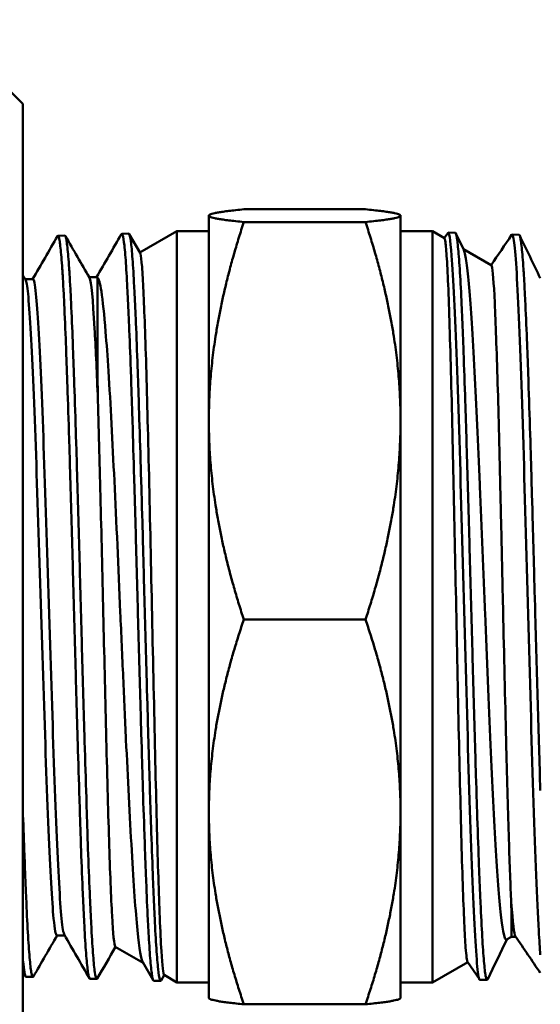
# Model space of a CAD drawing. Header units: inches. Extents: x 1 to 203, y 4 to 128.
# Tile 114 of 137: x 67.111 to 67.693, y 95.682 to 96.783. Entities that reach past the tile are written whole.
import ezdxf

# ---------------------------------------------------------------- set-up
doc = ezdxf.new("R2010")
doc.units = ezdxf.units.IN
doc.header["$LTSCALE"] = 6
doc.header["$MEASUREMENT"] = 0
doc.layers.add('Dimension (ANSI)', color=7, linetype='Continuous', lineweight=25)
doc.layers.add('Visible (ANSI)', color=7, linetype='Continuous', lineweight=50)
doc.styles.add('Note Text (ANSI)', font='tahoma.ttf')
doc.dimstyles.new('Default (ANSI)', dxfattribs={"dimscale": 6, "dimtxt": 0.12, "dimasz": 0.098425, "dimexe": 0.125, "dimexo": 0.0625, "dimgap": 0.031496, "dimtad": 0, "dimtih": 1, "dimtoh": 1, "dimrnd": 1e-08, "dimzin": 4, "dimdsep": 46, "dimtxsty": 'Note Text (ANSI)', "dimcen": 0.09, "dimdle": 0.393701, "dimclrd": 256, "dimclre": 256, "dimclrt": 256, "dimadec": 0, "dimazin": 1, "dimtfac": 1, "dimtofl": 0, "dimtmove": 0, "dimatfit": 3, "dimfxl": 1, "dimtolj": 1, "dimtzin": 4, "dimlwd": -1, "dimlwe": -1, "dimarcsym": 0})

# ---------------------------------------------------------------- blocks, each defined once
blk = doc.blocks.new('*D13')
at = {"layer": 'Defpoints', "color": 0, "transparency": 16777216}
for p in [(73.9203, 95.8946), (40.7648, 48.9276), (73.9203, 36.6441)]:
    blk.add_point(p, dxfattribs=at)
at = {"layer": 'Dimension (ANSI)', "transparency": 16777216}
for p, q in [((73.9203, 95.5196), (73.9203, 35.8941)), ((40.7648, 48.5526), (40.7648, 35.8941)), ((41.3554, 36.6441), (55.9622, 36.6441)), ((73.3298, 36.6441), (58.723, 36.6441))]:
    blk.add_line(p, q, dxfattribs=at)
for points in [[(41.3554, 36.7425), (41.3554, 36.5457), (40.7648, 36.6441)], [(73.3298, 36.7425), (73.3298, 36.5457), (73.9203, 36.6441)]]:
    blk.add_solid(points, dxfattribs=at)
at = {"layer": 'Dimension (ANSI)', "transparency": 16777216, "insert": (56.1511, 37.0191), "char_height": 0.72, "attachment_point": 1, "style": 'Note Text (ANSI)'}
blk.add_mtext('\\A1;33.16', dxfattribs=at)

msp = doc.modelspace()

# ---------------------------------------------------------------- linework, layer by layer
at = {"layer": 'Visible (ANSI)'}
for p, q in [((67.1143, 96.689), (67.0204, 96.7829)), ((67.1143, 96.689), (67.1143, 95.564)), ((67.3222, 96.564), (67.3223, 96.5642)), ((67.3222, 96.564), (67.3222, 96.5638)), ((67.3222, 96.5638), (67.3222, 96.3345)), ((67.3613, 96.5709), (67.4974, 96.5709)), ((67.5365, 96.564), (67.5364, 96.5642)), ((67.5365, 96.5638), (67.5365, 96.564)), ((67.5365, 96.3345), (67.5365, 96.5638)), ((67.3613, 96.5567), (67.4974, 96.5567)), ((67.1534, 96.5412), (67.1612, 96.5415)), ((67.2248, 96.5435), (67.2326, 96.5437)), ((67.2331, 96.5432), (67.2453, 96.5222)), ((67.245, 96.5226), (67.2865, 96.5465)), ((67.2865, 96.5465), (67.2865, 95.7065)), ((67.2865, 96.5465), (67.3222, 96.5465)), ((67.5722, 96.5465), (67.5365, 96.5465)), ((67.5722, 95.7065), (67.5722, 96.5465)), ((67.5856, 96.5387), (67.5722, 96.5465)), ((67.5855, 96.5388), (67.5893, 96.5444)), ((67.5977, 96.5446), (67.5897, 96.5448)), ((67.5983, 96.5439), (67.6072, 96.5256)), ((67.6691, 96.5424), (67.6612, 96.5426)), ((67.638, 96.5085), (67.6068, 96.5265)), ((67.1168, 96.4928), (67.1255, 96.4928)), ((67.1883, 96.4951), (67.1969, 96.4951)), ((67.6928, 96.4943), (67.6928, 96.4943)), ((67.3222, 96.3345), (67.3222, 95.8971)), ((67.5365, 95.8971), (67.5365, 96.3345)), ((67.3613, 96.1122), (67.4974, 96.1122)), ((67.3222, 95.8971), (67.3222, 95.689)), ((67.5365, 95.689), (67.5365, 95.8971)), ((67.1523, 95.7591), (67.1609, 95.7591)), ((67.6606, 95.7576), (67.6552, 95.7544)), ((67.6606, 95.7576), (67.6654, 95.7576)), ((67.2176, 95.7463), (67.2488, 95.7282)), ((67.26, 95.7089), (67.2484, 95.729)), ((67.6117, 95.7293), (67.5722, 95.7065)), ((67.6248, 95.71), (67.6115, 95.7295)), ((67.1177, 95.7129), (67.1254, 95.7126)), ((67.1891, 95.7106), (67.1969, 95.7104)), ((67.2605, 95.7084), (67.2683, 95.7082)), ((67.2723, 95.7147), (67.2688, 95.7086)), ((67.2721, 95.7148), (67.2865, 95.7065)), ((67.2865, 95.7065), (67.3222, 95.7065)), ((67.5722, 95.7065), (67.5365, 95.7065)), ((67.6334, 95.7095), (67.6254, 95.7093)), ((67.3222, 95.689), (67.3223, 95.6888)), ((67.3613, 95.682), (67.4974, 95.682)), ((67.5365, 95.689), (67.5364, 95.6888))]:
    msp.add_line(p, q, dxfattribs=at)
for points, weights in [([(67.3613, 96.5709), (67.3222, 96.5671), (67.3222, 96.5638)], [1.39426173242, 1.50210825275, 1.50210825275]), ([(67.3222, 96.5638), (67.3222, 96.5605), (67.3613, 96.5567)], [1.50210825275, 1.50210825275, 1.39426173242]), ([(67.4974, 96.5709), (67.5365, 96.5671), (67.5365, 96.5638)], [1.39426173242, 1.50210825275, 1.50210825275]), ([(67.5365, 96.5638), (67.5365, 96.5605), (67.4974, 96.5567)], [1.50210825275, 1.50210825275, 1.39426173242]), ([(67.3613, 96.5567), (67.3222, 96.4376), (67.3222, 96.3345)], [1.39426173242, 1.50210825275, 1.50210825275]), ([(67.5365, 96.3345), (67.5365, 96.4376), (67.4974, 96.5567)], [1.50210825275, 1.50210825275, 1.39426173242]), ([(67.3222, 96.3345), (67.3222, 96.2313), (67.3613, 96.1122)], [1.50210825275, 1.50210825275, 1.39426173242]), ([(67.4974, 96.1122), (67.5365, 96.2313), (67.5365, 96.3345)], [1.39426173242, 1.50210825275, 1.50210825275]), ([(67.3613, 96.1122), (67.3222, 95.997), (67.3222, 95.8971)], [1.39426173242, 1.50210825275, 1.50210825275]), ([(67.5365, 95.8971), (67.5365, 95.997), (67.4974, 96.1122)], [1.50210825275, 1.50210825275, 1.39426173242]), ([(67.3222, 95.8971), (67.3222, 95.7973), (67.3613, 95.682)], [1.50210825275, 1.50210825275, 1.39426173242]), ([(67.4974, 95.682), (67.5365, 95.7973), (67.5365, 95.8971)], [1.39426173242, 1.50210825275, 1.50210825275]), ([(67.3223, 95.6888), (67.3241, 95.6857), (67.3613, 95.682)], [1.50180899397, 1.49642723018, 1.39426173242]), ([(67.5364, 95.6888), (67.5346, 95.6857), (67.4974, 95.682)], [1.50180899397, 1.49642723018, 1.39426173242])]:
    msp.add_rational_spline(points, weights, degree=2, dxfattribs=at)
for points in [[(67.1251, 96.4928), (67.1344, 96.5088), (67.1436, 96.5248), (67.1529, 96.5408)], [(67.1617, 96.541), (67.1707, 96.5255), (67.1796, 96.51), (67.1886, 96.4946)], [(67.1966, 96.4951), (67.2058, 96.5111), (67.2151, 96.527), (67.2243, 96.543)], [(67.5893, 96.5444), (67.5908, 96.5466), (67.5922, 96.538), (67.5937, 96.519)], [(67.6379, 96.5086), (67.6455, 96.5198), (67.6531, 96.531), (67.6607, 96.5422)], [(67.6607, 96.5422), (67.6613, 96.5431), (67.6619, 96.5423), (67.6624, 96.5399)], [(67.6698, 96.5416), (67.6775, 96.5258), (67.6852, 96.5099), (67.6928, 96.4941)], [(67.6624, 96.5399), (67.6644, 96.532), (67.6663, 96.5063), (67.6682, 96.4659)], [(67.5937, 96.519), (67.5956, 96.4948), (67.5976, 96.4536), (67.5995, 96.4006)], [(67.1143, 96.4971), (67.1153, 96.4955), (67.1162, 96.4939), (67.1171, 96.4923)], [(67.1975, 96.4946), (67.1973, 96.4949), (67.1971, 96.4951), (67.1969, 96.4951)], [(67.6682, 96.4659), (67.6701, 96.4255), (67.672, 96.3705), (67.6739, 96.3076)], [(67.5995, 96.4006), (67.6014, 96.3475), (67.6033, 96.2827), (67.6052, 96.2141)], [(67.6739, 96.3076), (67.6758, 96.2448), (67.6777, 96.1742), (67.6796, 96.1046)], [(67.6052, 96.2141), (67.6071, 96.1455), (67.609, 96.0733), (67.6109, 96.0061)], [(67.6796, 96.1046), (67.6815, 96.0349), (67.6834, 95.9663), (67.6853, 95.9071)], [(67.6109, 96.0061), (67.6128, 95.939), (67.6147, 95.8772), (67.6166, 95.8282)], [(67.6853, 95.9071), (67.6873, 95.8479), (67.6892, 95.7983), (67.6911, 95.7643)], [(67.6166, 95.8282), (67.6185, 95.7792), (67.6205, 95.7431), (67.6224, 95.7244)], [(67.6604, 95.7961), (67.662, 95.7734), (67.6635, 95.7603), (67.6651, 95.7579)], [(67.1526, 95.7591), (67.1437, 95.7437), (67.1348, 95.7284), (67.126, 95.7131)], [(67.1886, 95.7111), (67.1793, 95.7273), (67.1699, 95.7434), (67.1606, 95.7596)], [(67.6911, 95.7643), (67.6917, 95.7537), (67.6923, 95.7447), (67.6928, 95.7372)], [(67.6556, 95.7547), (67.6484, 95.7398), (67.6412, 95.725), (67.634, 95.7101)], [(67.6928, 95.7171), (67.6836, 95.7307), (67.6744, 95.7443), (67.6651, 95.7579)], [(67.2178, 95.7461), (67.211, 95.7344), (67.2042, 95.7226), (67.1974, 95.7108)], [(67.1171, 95.7133), (67.1162, 95.7149), (67.1153, 95.7166), (67.1143, 95.7182)], [(67.6224, 95.7244), (67.6234, 95.7143), (67.6244, 95.7093), (67.6254, 95.7093)]]:
    msp.add_open_spline(points, degree=3, dxfattribs=at)
for points, knots in [([(67.1529, 96.5408), (67.1534, 96.5417), (67.1539, 96.5413), (67.1544, 96.5397), (67.1547, 96.5386), (67.155, 96.5371), (67.1554, 96.5351), (67.1557, 96.5331), (67.156, 96.5306), (67.1563, 96.5276), (67.1569, 96.5217), (67.1576, 96.5139), (67.1582, 96.5043), (67.1586, 96.4995), (67.1589, 96.4942), (67.1592, 96.4885), (67.1595, 96.4828), (67.1599, 96.4766), (67.1602, 96.47), (67.1608, 96.4569), (67.1614, 96.4422), (67.1621, 96.4262), (67.1624, 96.4181), (67.1627, 96.4097), (67.163, 96.4009), (67.1634, 96.3921), (67.1637, 96.3829), (67.164, 96.3735), (67.1647, 96.3547), (67.1653, 96.3349), (67.1659, 96.3141), (67.1663, 96.3037), (67.1666, 96.2931), (67.1669, 96.2823), (67.1672, 96.2714), (67.1675, 96.2603), (67.1678, 96.2491), (67.1685, 96.2266), (67.1691, 96.2039), (67.1698, 96.1808), (67.1701, 96.1693), (67.1704, 96.1577), (67.1707, 96.146), (67.1711, 96.1343), (67.1714, 96.1224), (67.1717, 96.1107), (67.1723, 96.0873), (67.173, 96.0641), (67.1736, 96.0414), (67.1739, 96.03), (67.1742, 96.0187), (67.1745, 96.0074), (67.1749, 95.9962), (67.1752, 95.985), (67.1755, 95.9741), (67.1762, 95.9523), (67.1768, 95.9314), (67.1775, 95.9115), (67.1778, 95.9015), (67.1781, 95.8918), (67.1784, 95.8823), (67.1787, 95.8728), (67.179, 95.8635), (67.1793, 95.8547), (67.18, 95.8369), (67.1806, 95.8206), (67.1813, 95.8058), (67.1816, 95.7984), (67.1819, 95.7913), (67.1823, 95.7847), (67.1826, 95.778), (67.1829, 95.7717), (67.1832, 95.7658), (67.1838, 95.7541), (67.1845, 95.7443), (67.1851, 95.7363), (67.1854, 95.7322), (67.1857, 95.7287), (67.1861, 95.7256), (67.1864, 95.7224), (67.1867, 95.7198), (67.187, 95.7176), (67.1877, 95.7134), (67.1883, 95.7111), (67.189, 95.7107), (67.189, 95.7107), (67.1891, 95.7106), (67.1891, 95.7106)], [0.73123191, 0.73123191, 0.73123191, 0.73123191, 0.734375, 0.734375, 0.734375, 0.73632813, 0.73632813, 0.73632813, 0.73828125, 0.73828125, 0.73828125, 0.7421875, 0.7421875, 0.7421875, 0.74414063, 0.74414063, 0.74414063, 0.74609375, 0.74609375, 0.74609375, 0.75, 0.75, 0.75, 0.75195313, 0.75195313, 0.75195313, 0.75390625, 0.75390625, 0.75390625, 0.7578125, 0.7578125, 0.7578125, 0.75976563, 0.75976563, 0.75976563, 0.76171875, 0.76171875, 0.76171875, 0.765625, 0.765625, 0.765625, 0.76757813, 0.76757813, 0.76757813, 0.76953125, 0.76953125, 0.76953125, 0.7734375, 0.7734375, 0.7734375, 0.77539063, 0.77539063, 0.77539063, 0.77734375, 0.77734375, 0.77734375, 0.78125, 0.78125, 0.78125, 0.78320313, 0.78320313, 0.78320313, 0.78515625, 0.78515625, 0.78515625, 0.7890625, 0.7890625, 0.7890625, 0.79101563, 0.79101563, 0.79101563, 0.79296875, 0.79296875, 0.79296875, 0.796875, 0.796875, 0.796875, 0.79882813, 0.79882813, 0.79882813, 0.80078125, 0.80078125, 0.80078125, 0.8046875, 0.8046875, 0.8046875, 0.80503299, 0.80503299, 0.80503299, 0.80503299]), ([(67.1974, 95.7108), (67.1971, 95.7104), (67.1969, 95.7103), (67.1966, 95.7105), (67.196, 95.711), (67.1954, 95.7134), (67.1947, 95.7178), (67.1944, 95.72), (67.1941, 95.7226), (67.1937, 95.7258), (67.1934, 95.729), (67.1931, 95.7326), (67.1928, 95.7367), (67.1921, 95.745), (67.1915, 95.7549), (67.1909, 95.7666), (67.1906, 95.7725), (67.1903, 95.7787), (67.1899, 95.7854), (67.1896, 95.7922), (67.1893, 95.7993), (67.189, 95.8069), (67.1883, 95.8219), (67.1877, 95.8383), (67.187, 95.8559), (67.1867, 95.8648), (67.1864, 95.874), (67.1861, 95.8835), (67.1858, 95.893), (67.1855, 95.9029), (67.1852, 95.9129), (67.1845, 95.9331), (67.1839, 95.954), (67.1832, 95.9757), (67.1829, 95.9866), (67.1826, 95.9976), (67.1822, 96.0088), (67.1819, 96.0201), (67.1816, 96.0316), (67.1813, 96.043), (67.1806, 96.066), (67.18, 96.0892), (67.1794, 96.1124), (67.1791, 96.1241), (67.1788, 96.1357), (67.1784, 96.1474), (67.1781, 96.1591), (67.1778, 96.1709), (67.1775, 96.1825), (67.1768, 96.2058), (67.1762, 96.2285), (67.1755, 96.2507), (67.1752, 96.2618), (67.1749, 96.2728), (67.1746, 96.2836), (67.1743, 96.2945), (67.174, 96.3052), (67.1736, 96.3156), (67.173, 96.3365), (67.1724, 96.3563), (67.1717, 96.3749), (67.1714, 96.3842), (67.1711, 96.3933), (67.1707, 96.402), (67.1704, 96.4108), (67.1701, 96.4193), (67.1698, 96.4274), (67.1691, 96.4435), (67.1685, 96.4581), (67.1679, 96.471), (67.1676, 96.4775), (67.1673, 96.4836), (67.1669, 96.4893), (67.1666, 96.495), (67.1663, 96.5003), (67.1659, 96.5051), (67.1653, 96.5147), (67.1646, 96.5224), (67.164, 96.5282), (67.1637, 96.5311), (67.1634, 96.5336), (67.1631, 96.5356), (67.1628, 96.5375), (67.1624, 96.539), (67.1621, 96.54), (67.1618, 96.541), (67.1615, 96.5415), (67.1612, 96.5415)], [0.17814325, 0.17814325, 0.17814325, 0.17814325, 0.1796875, 0.1796875, 0.1796875, 0.18359375, 0.18359375, 0.18359375, 0.18554687, 0.18554687, 0.18554687, 0.1875, 0.1875, 0.1875, 0.19140625, 0.19140625, 0.19140625, 0.19335937, 0.19335937, 0.19335937, 0.1953125, 0.1953125, 0.1953125, 0.19921875, 0.19921875, 0.19921875, 0.20117187, 0.20117187, 0.20117187, 0.203125, 0.203125, 0.203125, 0.20703125, 0.20703125, 0.20703125, 0.20898437, 0.20898437, 0.20898437, 0.2109375, 0.2109375, 0.2109375, 0.21484375, 0.21484375, 0.21484375, 0.21679687, 0.21679687, 0.21679687, 0.21875, 0.21875, 0.21875, 0.22265625, 0.22265625, 0.22265625, 0.22460937, 0.22460937, 0.22460937, 0.2265625, 0.2265625, 0.2265625, 0.23046875, 0.23046875, 0.23046875, 0.23242187, 0.23242187, 0.23242187, 0.234375, 0.234375, 0.234375, 0.23828125, 0.23828125, 0.23828125, 0.24023437, 0.24023437, 0.24023437, 0.2421875, 0.2421875, 0.2421875, 0.24609375, 0.24609375, 0.24609375, 0.24804687, 0.24804687, 0.24804687, 0.25, 0.25, 0.25, 0.25196242, 0.25196242, 0.25196242, 0.25196242]), ([(67.2243, 96.543), (67.2243, 96.543), (67.2243, 96.5431), (67.2244, 96.5431), (67.2247, 96.5436), (67.225, 96.5436), (67.2253, 96.5431), (67.2259, 96.5421), (67.2266, 96.5392), (67.2272, 96.5343), (67.2276, 96.5319), (67.2279, 96.529), (67.2282, 96.5256), (67.2285, 96.5222), (67.2288, 96.5183), (67.2292, 96.514), (67.2298, 96.5053), (67.2304, 96.4949), (67.231, 96.4828), (67.2313, 96.4768), (67.2317, 96.4703), (67.232, 96.4634), (67.2323, 96.4565), (67.2326, 96.4492), (67.233, 96.4415), (67.2336, 96.4261), (67.2343, 96.4094), (67.2349, 96.3914), (67.2352, 96.3825), (67.2355, 96.3732), (67.2358, 96.3635), (67.2361, 96.3539), (67.2364, 96.3439), (67.2368, 96.3337), (67.2374, 96.3133), (67.238, 96.2922), (67.2387, 96.2704), (67.239, 96.2595), (67.2393, 96.2484), (67.2397, 96.2371), (67.24, 96.2258), (67.2403, 96.2143), (67.2406, 96.2028), (67.2412, 96.1797), (67.2419, 96.1565), (67.2425, 96.1332), (67.2428, 96.1216), (67.2431, 96.1099), (67.2434, 96.0983), (67.2438, 96.0866), (67.2441, 96.0748), (67.2444, 96.0632), (67.2451, 96.04), (67.2457, 96.0173), (67.2463, 95.9952), (67.2466, 95.9842), (67.247, 95.9733), (67.2473, 95.9625), (67.2476, 95.9518), (67.2479, 95.9411), (67.2482, 95.9307), (67.2488, 95.9099), (67.2495, 95.8902), (67.2502, 95.8716), (67.2505, 95.8623), (67.2508, 95.8533), (67.2511, 95.8446), (67.2514, 95.8359), (67.2518, 95.8276), (67.2521, 95.8197), (67.2527, 95.8039), (67.2533, 95.7895), (67.2539, 95.7767), (67.2543, 95.7703), (67.2546, 95.7643), (67.2549, 95.7587), (67.2552, 95.7531), (67.2556, 95.748), (67.2559, 95.7433), (67.2565, 95.734), (67.2572, 95.7265), (67.2578, 95.7208), (67.2581, 95.718), (67.2584, 95.7156), (67.2587, 95.7138), (67.259, 95.7119), (67.2594, 95.7105), (67.2597, 95.7096), (67.26, 95.7088), (67.2602, 95.7084), (67.2605, 95.7084)], [0.87687034, 0.87687034, 0.87687034, 0.87687034, 0.87695313, 0.87695313, 0.87695313, 0.87890625, 0.87890625, 0.87890625, 0.8828125, 0.8828125, 0.8828125, 0.88476563, 0.88476563, 0.88476563, 0.88671875, 0.88671875, 0.88671875, 0.890625, 0.890625, 0.890625, 0.89257813, 0.89257813, 0.89257813, 0.89453125, 0.89453125, 0.89453125, 0.8984375, 0.8984375, 0.8984375, 0.90039063, 0.90039063, 0.90039063, 0.90234375, 0.90234375, 0.90234375, 0.90625, 0.90625, 0.90625, 0.90820313, 0.90820313, 0.90820313, 0.91015625, 0.91015625, 0.91015625, 0.9140625, 0.9140625, 0.9140625, 0.91601563, 0.91601563, 0.91601563, 0.91796875, 0.91796875, 0.91796875, 0.921875, 0.921875, 0.921875, 0.92382812, 0.92382812, 0.92382812, 0.92578125, 0.92578125, 0.92578125, 0.9296875, 0.9296875, 0.9296875, 0.93164062, 0.93164062, 0.93164062, 0.93359375, 0.93359375, 0.93359375, 0.9375, 0.9375, 0.9375, 0.93945312, 0.93945312, 0.93945312, 0.94140625, 0.94140625, 0.94140625, 0.9453125, 0.9453125, 0.9453125, 0.94726562, 0.94726562, 0.94726562, 0.94921875, 0.94921875, 0.94921875, 0.95097711, 0.95097711, 0.95097711, 0.95097711]), ([(67.2688, 95.7086), (67.2686, 95.7083), (67.2684, 95.7082), (67.2683, 95.7082), (67.2679, 95.7082), (67.2676, 95.7087), (67.2673, 95.7097), (67.2667, 95.7117), (67.2661, 95.7156), (67.2654, 95.7214), (67.2651, 95.7244), (67.2648, 95.7278), (67.2645, 95.7317), (67.2642, 95.7355), (67.2638, 95.7398), (67.2635, 95.7446), (67.2629, 95.7541), (67.2622, 95.7653), (67.2616, 95.7784), (67.2613, 95.7849), (67.261, 95.7918), (67.2607, 95.7991), (67.2603, 95.8064), (67.26, 95.814), (67.2597, 95.822), (67.2591, 95.838), (67.2585, 95.8553), (67.2578, 95.874), (67.2575, 95.8834), (67.2571, 95.8931), (67.2568, 95.903), (67.2565, 95.9129), (67.2562, 95.923), (67.2559, 95.9333), (67.2552, 95.954), (67.2546, 95.9755), (67.254, 95.9978), (67.2537, 96.009), (67.2534, 96.0204), (67.253, 96.0318), (67.2527, 96.0433), (67.2524, 96.0548), (67.2521, 96.0663), (67.2517, 96.0779), (67.2514, 96.0896), (67.2511, 96.1013), (67.2508, 96.113), (67.2505, 96.1249), (67.2501, 96.1366), (67.2495, 96.16), (67.2489, 96.1831), (67.2483, 96.206), (67.248, 96.2174), (67.2476, 96.2287), (67.2473, 96.24), (67.247, 96.2513), (67.2467, 96.2626), (67.2463, 96.2735), (67.2457, 96.2954), (67.245, 96.3164), (67.2444, 96.3366), (67.2441, 96.3466), (67.2438, 96.3565), (67.2435, 96.3661), (67.2432, 96.3757), (67.2429, 96.3851), (67.2425, 96.394), (67.2419, 96.412), (67.2413, 96.4285), (67.2406, 96.4437), (67.2403, 96.4512), (67.24, 96.4584), (67.2396, 96.4653), (67.2393, 96.4721), (67.239, 96.4786), (67.2387, 96.4846), (67.2381, 96.4966), (67.2374, 96.5069), (67.2368, 96.5153), (67.2365, 96.5195), (67.2362, 96.5233), (67.2359, 96.5266), (67.2355, 96.5299), (67.2352, 96.5328), (67.2349, 96.5352), (67.2342, 96.5399), (67.2336, 96.5426), (67.233, 96.5434), (67.2328, 96.5436), (67.2327, 96.5437), (67.2326, 96.5437)], [0.03205474, 0.03205474, 0.03205474, 0.03205474, 0.03320312, 0.03320312, 0.03320312, 0.03515625, 0.03515625, 0.03515625, 0.0390625, 0.0390625, 0.0390625, 0.04101562, 0.04101562, 0.04101562, 0.04296875, 0.04296875, 0.04296875, 0.046875, 0.046875, 0.046875, 0.04882812, 0.04882812, 0.04882812, 0.05078125, 0.05078125, 0.05078125, 0.0546875, 0.0546875, 0.0546875, 0.05664062, 0.05664062, 0.05664062, 0.05859375, 0.05859375, 0.05859375, 0.0625, 0.0625, 0.0625, 0.06445312, 0.06445312, 0.06445312, 0.06640625, 0.06640625, 0.06640625, 0.06835937, 0.06835937, 0.06835937, 0.0703125, 0.0703125, 0.0703125, 0.07421875, 0.07421875, 0.07421875, 0.07617187, 0.07617187, 0.07617187, 0.078125, 0.078125, 0.078125, 0.08203125, 0.08203125, 0.08203125, 0.08398437, 0.08398437, 0.08398437, 0.0859375, 0.0859375, 0.0859375, 0.08984375, 0.08984375, 0.08984375, 0.09179687, 0.09179687, 0.09179687, 0.09375, 0.09375, 0.09375, 0.09765625, 0.09765625, 0.09765625, 0.09960937, 0.09960937, 0.09960937, 0.1015625, 0.1015625, 0.1015625, 0.10546875, 0.10546875, 0.10546875, 0.10630531, 0.10630531, 0.10630531, 0.10630531]), ([(67.634, 95.7101), (67.6339, 95.7099), (67.6338, 95.7097), (67.6337, 95.7096), (67.6333, 95.7094), (67.633, 95.7096), (67.6327, 95.7103), (67.6324, 95.7111), (67.632, 95.7123), (67.6317, 95.714), (67.6311, 95.7175), (67.6304, 95.7228), (67.6298, 95.7301), (67.6295, 95.7338), (67.6292, 95.738), (67.6288, 95.7426), (67.6285, 95.7471), (67.6282, 95.7522), (67.6279, 95.7576), (67.6273, 95.7685), (67.6266, 95.7811), (67.626, 95.7955), (67.6256, 95.8026), (67.6253, 95.8102), (67.625, 95.8181), (67.6247, 95.8261), (67.6243, 95.8343), (67.624, 95.8429), (67.6234, 95.86), (67.6228, 95.8784), (67.6221, 95.8982), (67.6218, 95.908), (67.6215, 95.9182), (67.6212, 95.9286), (67.6208, 95.9389), (67.6205, 95.9494), (67.6202, 95.9602), (67.6196, 95.9816), (67.6189, 96.0037), (67.6183, 96.0267), (67.618, 96.0381), (67.6176, 96.0498), (67.6173, 96.0614), (67.617, 96.073), (67.6167, 96.0846), (67.6164, 96.0963), (67.6158, 96.1196), (67.6151, 96.143), (67.6144, 96.1665), (67.6141, 96.1782), (67.6138, 96.19), (67.6135, 96.2015), (67.6132, 96.2131), (67.6128, 96.2245), (67.6125, 96.2358), (67.6119, 96.2584), (67.6113, 96.2804), (67.6106, 96.3018), (67.6103, 96.3125), (67.61, 96.3231), (67.6097, 96.3333), (67.6093, 96.3435), (67.609, 96.3534), (67.6087, 96.3631), (67.608, 96.3823), (67.6074, 96.4005), (67.6068, 96.4174), (67.6065, 96.4259), (67.6061, 96.4341), (67.6058, 96.4418), (67.6055, 96.4495), (67.6052, 96.4568), (67.6049, 96.4637), (67.6043, 96.4776), (67.6036, 96.4898), (67.6029, 96.5003), (67.6026, 96.5056), (67.6023, 96.5105), (67.602, 96.5148), (67.6017, 96.5192), (67.6013, 96.5231), (67.601, 96.5265), (67.6004, 96.5333), (67.5998, 96.5382), (67.5991, 96.5412), (67.5988, 96.5427), (67.5985, 96.5437), (67.5982, 96.5442), (67.598, 96.5445), (67.5979, 96.5446), (67.5977, 96.5446)], [0.87813545, 0.87813545, 0.87813545, 0.87813545, 0.87890625, 0.87890625, 0.87890625, 0.88085937, 0.88085937, 0.88085937, 0.8828125, 0.8828125, 0.8828125, 0.88671875, 0.88671875, 0.88671875, 0.88867187, 0.88867187, 0.88867187, 0.890625, 0.890625, 0.890625, 0.89453125, 0.89453125, 0.89453125, 0.89648437, 0.89648437, 0.89648437, 0.8984375, 0.8984375, 0.8984375, 0.90234375, 0.90234375, 0.90234375, 0.90429687, 0.90429687, 0.90429687, 0.90625, 0.90625, 0.90625, 0.91015625, 0.91015625, 0.91015625, 0.91210937, 0.91210937, 0.91210937, 0.9140625, 0.9140625, 0.9140625, 0.91796875, 0.91796875, 0.91796875, 0.91992187, 0.91992187, 0.91992187, 0.921875, 0.921875, 0.921875, 0.92578125, 0.92578125, 0.92578125, 0.92773437, 0.92773437, 0.92773437, 0.9296875, 0.9296875, 0.9296875, 0.93359375, 0.93359375, 0.93359375, 0.93554687, 0.93554687, 0.93554687, 0.9375, 0.9375, 0.9375, 0.94140625, 0.94140625, 0.94140625, 0.94335937, 0.94335937, 0.94335937, 0.9453125, 0.9453125, 0.9453125, 0.94921875, 0.94921875, 0.94921875, 0.95117187, 0.95117187, 0.95117187, 0.95214055, 0.95214055, 0.95214055, 0.95214055]), ([(67.6928, 95.921), (67.6924, 95.9367), (67.6919, 95.953), (67.6914, 95.9699), (67.6911, 95.9808), (67.6907, 95.992), (67.6904, 96.0032), (67.6901, 96.0145), (67.6898, 96.0258), (67.6894, 96.0372), (67.6888, 96.06), (67.6881, 96.0832), (67.6875, 96.1068), (67.6872, 96.1185), (67.6869, 96.1304), (67.6865, 96.1422), (67.6862, 96.1539), (67.6859, 96.1656), (67.6856, 96.1772), (67.685, 96.2004), (67.6843, 96.2233), (67.6837, 96.2459), (67.6833, 96.2572), (67.683, 96.2684), (67.6827, 96.2794), (67.6824, 96.2903), (67.682, 96.301), (67.6817, 96.3115), (67.6811, 96.3325), (67.6805, 96.3525), (67.6798, 96.3715), (67.6795, 96.381), (67.6792, 96.3903), (67.6789, 96.3992), (67.6785, 96.4081), (67.6782, 96.4166), (67.6779, 96.4248), (67.6772, 96.4411), (67.6766, 96.4559), (67.6759, 96.4693), (67.6756, 96.4759), (67.6753, 96.4822), (67.675, 96.4881), (67.6747, 96.4939), (67.6743, 96.4992), (67.674, 96.5041), (67.6734, 96.5139), (67.6728, 96.5219), (67.6721, 96.528), (67.6718, 96.5311), (67.6714, 96.5337), (67.6711, 96.5358), (67.6708, 96.5379), (67.6705, 96.5395), (67.6702, 96.5405), (67.6698, 96.5417), (67.6695, 96.5424), (67.6691, 96.5424)], [0.75869332, 0.75869332, 0.75869332, 0.75869332, 0.76171875, 0.76171875, 0.76171875, 0.76367187, 0.76367187, 0.76367187, 0.765625, 0.765625, 0.765625, 0.76953125, 0.76953125, 0.76953125, 0.77148437, 0.77148437, 0.77148437, 0.7734375, 0.7734375, 0.7734375, 0.77734375, 0.77734375, 0.77734375, 0.77929687, 0.77929687, 0.77929687, 0.78125, 0.78125, 0.78125, 0.78515625, 0.78515625, 0.78515625, 0.78710937, 0.78710937, 0.78710937, 0.7890625, 0.7890625, 0.7890625, 0.79296875, 0.79296875, 0.79296875, 0.79492187, 0.79492187, 0.79492187, 0.796875, 0.796875, 0.796875, 0.80078125, 0.80078125, 0.80078125, 0.80273437, 0.80273437, 0.80273437, 0.8046875, 0.8046875, 0.8046875, 0.80683356, 0.80683356, 0.80683356, 0.80683356]), ([(67.6115, 95.7295), (67.6108, 95.7306), (67.61, 95.7359), (67.6088, 95.7524), (67.6083, 95.7618), (67.6067, 95.7976), (67.6055, 95.8309), (67.6034, 95.9124), (67.6022, 95.9598), (67.6001, 96.0599), (67.5991, 96.1117), (67.5969, 96.2119), (67.596, 96.2594), (67.5939, 96.3527), (67.5927, 96.3966), (67.5906, 96.4695), (67.5894, 96.4976), (67.5878, 96.5242), (67.5873, 96.5305), (67.5864, 96.537), (67.586, 96.5385), (67.5856, 96.5387)], [-4.659049, -4.659049, -4.659049, -4.659049, -4.398826, -4.398826, -4.204036, -4.204036, -3.794617, -3.794617, -3.384564, -3.384564, -2.988215, -2.988215, -2.612578, -2.612578, -2.194348, -2.194348, -1.776934, -1.776934, -1.577381, -1.577381, -1.434412, -1.434412, -1.434412, -1.434412]), ([(67.2721, 95.7148), (67.2711, 95.7154), (67.2701, 95.7244), (67.2685, 95.7515), (67.2679, 95.7641), (67.2662, 95.8056), (67.2652, 95.8391), (67.263, 95.92), (67.262, 95.9674), (67.2597, 96.0696), (67.2585, 96.1237), (67.2563, 96.2298), (67.2551, 96.2805), (67.2534, 96.3483), (67.2529, 96.3689), (67.2518, 96.4072), (67.2512, 96.4248), (67.2495, 96.4701), (67.2485, 96.4926), (67.2469, 96.514), (67.2462, 96.5189), (67.2455, 96.5216), (67.2454, 96.522), (67.2453, 96.5222)], [-8.497245, -8.497245, -8.497245, -8.497245, -8.129535, -8.129535, -7.915593, -7.915593, -7.542631, -7.542631, -7.146374, -7.146374, -6.738514, -6.738514, -6.331589, -6.331589, -6.137458, -6.137458, -5.941043, -5.941043, -5.566693, -5.566693, -5.36216, -5.36216, -5.316134, -5.316134, -5.316134, -5.316134]), ([(67.6072, 96.5256), (67.6073, 96.5254), (67.6074, 96.5253), (67.6084, 96.5227), (67.6094, 96.518), (67.6123, 96.497), (67.6143, 96.4742), (67.6173, 96.4275), (67.6183, 96.4093), (67.6212, 96.352), (67.6232, 96.3093), (67.6261, 96.2401), (67.6271, 96.2162), (67.629, 96.1679), (67.63, 96.1436), (67.6331, 96.0684), (67.6351, 96.0183), (67.6382, 95.95), (67.6392, 95.929), (67.6412, 95.8893), (67.6422, 95.8708), (67.6452, 95.8213), (67.6472, 95.7958), (67.651, 95.7626), (67.6529, 95.7544), (67.6549, 95.7543), (67.655, 95.7543), (67.6552, 95.7544)], [-3.375471, -3.375471, -3.375471, -3.375471, -3.362049, -3.362049, -3.171393, -3.171393, -2.794452, -2.794452, -2.59413, -2.59413, -2.22272, -2.22272, -2.035861, -2.035861, -1.850724, -1.850724, -1.46282, -1.46282, -1.277901, -1.277901, -1.089488, -1.089488, -0.722278, -0.722278, -0.37739, -0.37739, -0.352443, -0.352443, -0.352443, -0.352443]), ([(67.6604, 95.7961), (67.6594, 95.8138), (67.6586, 95.8376), (67.6567, 95.8961), (67.6557, 95.9309), (67.6537, 96.0142), (67.6525, 96.0631), (67.6509, 96.1366), (67.6504, 96.1602), (67.6494, 96.2069), (67.6488, 96.2298), (67.6472, 96.2976), (67.6462, 96.3396), (67.6446, 96.3948), (67.644, 96.412), (67.6429, 96.4421), (67.6424, 96.4552), (67.6408, 96.4893), (67.6397, 96.5033), (67.6384, 96.508), (67.6382, 96.5084), (67.638, 96.5085)], [-10.493921, -10.493921, -10.493921, -10.493921, -10.176194, -10.176194, -9.844364, -9.844364, -9.456782, -9.456782, -9.273257, -9.273257, -9.090635, -9.090635, -8.717218, -8.717218, -8.524425, -8.524425, -8.336682, -8.336682, -7.942487, -7.942487, -7.876662, -7.876662, -7.876662, -7.876662]), ([(67.1523, 95.7591), (67.151, 95.7591), (67.1498, 95.7654), (67.1467, 95.7973), (67.1448, 95.8318), (67.141, 95.9223), (67.1391, 95.9783), (67.1352, 96.0979), (67.1333, 96.1614), (67.1295, 96.2804), (67.1276, 96.3358), (67.1238, 96.4246), (67.1219, 96.458), (67.119, 96.4853), (67.1181, 96.4906), (67.1171, 96.4923)], [0.33341309, 0.33341309, 0.33341309, 0.33341309, 0.33796348, 0.33796348, 0.34508215, 0.34508215, 0.35220082, 0.35220082, 0.35931949, 0.35931949, 0.36643817, 0.36643817, 0.37355684, 0.37355684, 0.37706836, 0.37706836, 0.37706836, 0.37706836]), ([(67.1606, 95.7596), (67.1596, 95.7614), (67.1585, 95.7674), (67.1556, 95.7973), (67.1537, 95.8318), (67.1499, 95.9223), (67.148, 95.9783), (67.1442, 96.0979), (67.1423, 96.1614), (67.1384, 96.2804), (67.1365, 96.3358), (67.1327, 96.4246), (67.1308, 96.458), (67.1277, 96.4873), (67.1266, 96.4928), (67.1255, 96.4928)], [0.33417691, 0.33417691, 0.33417691, 0.33417691, 0.33796348, 0.33796348, 0.34508215, 0.34508215, 0.35220082, 0.35220082, 0.35931949, 0.35931949, 0.36643817, 0.36643817, 0.37355684, 0.37355684, 0.37783484, 0.37783484, 0.37783484, 0.37783484]), ([(67.1979, 96.3633), (67.1967, 96.3921), (67.1956, 96.4173), (67.1925, 96.4707), (67.1906, 96.4905), (67.1886, 96.4944), (67.1886, 96.4945), (67.1886, 96.4946)], [0.27668148, 0.27668148, 0.27668148, 0.27668148, 0.2810141, 0.2810141, 0.28813277, 0.28813277, 0.28826094, 0.28826094, 0.28826094, 0.28826094]), ([(67.1979, 96.3633), (67.1978, 96.3824), (67.1978, 96.3999), (67.1978, 96.4313), (67.1978, 96.445), (67.1976, 96.468), (67.1975, 96.4771), (67.1975, 96.4896), (67.1975, 96.4933), (67.1975, 96.4946)], [-0.7720189, -0.7720189, -0.7720189, -0.7720189, -0.5812124, -0.5812124, -0.3852622, -0.3852622, -0.1863723, -0.1863723, 0, 0, 0, 0]), ([(67.1975, 96.4946), (67.199, 96.4937), (67.2005, 96.4885), (67.2036, 96.4686), (67.2051, 96.4533), (67.2078, 96.421), (67.2089, 96.4063), (67.2123, 96.3531), (67.2144, 96.3105), (67.2188, 96.2207), (67.221, 96.1708), (67.2242, 96.0958), (67.2253, 96.0714), (67.2275, 96.0237), (67.2285, 96.0005), (67.2315, 95.935), (67.2337, 95.8922), (67.237, 95.8349), (67.2381, 95.8178), (67.2402, 95.7881), (67.2413, 95.7753), (67.2446, 95.7434), (67.2465, 95.7323), (67.2484, 95.729)], [-4.16058, -4.16058, -4.16058, -4.16058, -3.987124, -3.987124, -3.799979, -3.799979, -3.676121, -3.676121, -3.396232, -3.396232, -3.095043, -3.095043, -2.949605, -2.949605, -2.806091, -2.806091, -2.532015, -2.532015, -2.397064, -2.397064, -2.266558, -2.266558, -2.002311, -2.002311, -2.002311, -2.002311]), ([(67.2176, 95.7463), (67.2175, 95.7463), (67.2175, 95.7464), (67.2163, 95.7483), (67.2151, 95.7601), (67.2134, 95.7913), (67.2128, 95.8034), (67.2117, 95.8318), (67.2111, 95.8479), (67.2095, 95.9008), (67.2084, 95.942), (67.2062, 96.0291), (67.2052, 96.0739), (67.2031, 96.1639), (67.202, 96.2084), (67.2005, 96.2702), (67.2, 96.2892), (67.199, 96.3272), (67.1984, 96.3459), (67.1979, 96.3633)], [-2.164226, -2.164226, -2.164226, -2.164226, -2.142327, -2.142327, -1.757999, -1.757999, -1.573838, -1.573838, -1.38771, -1.38771, -1.019981, -1.019981, -0.676411, -0.676411, -0.334688, -0.334688, -0.174571, -0.174571, 0, 0, 0, 0]), ([(67.126, 95.7131), (67.1258, 95.7129), (67.1257, 95.7127), (67.1256, 95.7126), (67.1252, 95.7125), (67.1249, 95.7129), (67.1246, 95.7137), (67.1243, 95.7146), (67.1239, 95.7159), (67.1236, 95.7178), (67.123, 95.7215), (67.1224, 95.7271), (67.1217, 95.7345), (67.1214, 95.7383), (67.1211, 95.7425), (67.1208, 95.7472), (67.1204, 95.7519), (67.1201, 95.7571), (67.1198, 95.7627), (67.1191, 95.7738), (67.1185, 95.7866), (67.1179, 95.801), (67.1175, 95.8082), (67.1172, 95.8158), (67.1169, 95.8238), (67.1166, 95.8318), (67.1163, 95.8402), (67.116, 95.8489), (67.1154, 95.8633), (67.1149, 95.8784), (67.1143, 95.8943)], [0.32336992, 0.32336992, 0.32336992, 0.32336992, 0.32421875, 0.32421875, 0.32421875, 0.32617187, 0.32617187, 0.32617187, 0.328125, 0.328125, 0.328125, 0.33203125, 0.33203125, 0.33203125, 0.33398437, 0.33398437, 0.33398437, 0.3359375, 0.3359375, 0.3359375, 0.33984375, 0.33984375, 0.33984375, 0.34179687, 0.34179687, 0.34179687, 0.34375, 0.34375, 0.34375, 0.34697482, 0.34697482, 0.34697482, 0.34697482]), ([(67.6606, 95.7576), (67.6606, 95.7576), (67.6606, 95.7577), (67.6606, 95.759), (67.6606, 95.7626), (67.6606, 95.775), (67.6605, 95.7842), (67.6604, 95.7961)], [-0.4321607, -0.4321607, -0.4321607, -0.4321607, -0.390651, -0.390651, -0.2036616, -0.2036616, 0, 0, 0, 0]), ([(67.1143, 95.7309), (67.1149, 95.7252), (67.1154, 95.7209), (67.1159, 95.7179), (67.1162, 95.7161), (67.1165, 95.7148), (67.1169, 95.7139), (67.1171, 95.7132), (67.1174, 95.7129), (67.1177, 95.7129)], [0.653019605, 0.653019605, 0.653019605, 0.653019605, 0.65625, 0.65625, 0.65625, 0.658203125, 0.658203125, 0.658203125, 0.659838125, 0.659838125, 0.659838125, 0.659838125])]:
    msp.add_open_spline(points, degree=3, knots=knots, dxfattribs=at)

# ---------------------------------------------------------------- dimensions: what is measured, and where the dimension line sits
at = {"layer": 'Dimension (ANSI)'}
dim = msp.add_linear_dim(base=(73.9203, 36.6441), p1=(40.7648, 48.9276), p2=(73.9203, 95.8946), angle=180, dimstyle='Default (ANSI)', override={"dimgap": 0.031496, "dimtih": 0, "dimtoh": 0, "dimdec": 2, "dimtol": 0, "dimlim": 0, "dimtp": 0, "dimtm": 0, "dimtdec": 2, "dimatfit": 1}, dxfattribs=at)
dim.commit()
dim.dimension.update_dxf_attribs({"geometry": '*D13', "text_midpoint": (57.3426, 36.6441), "dimtype": 160})

doc.saveas('drawing.dxf')
